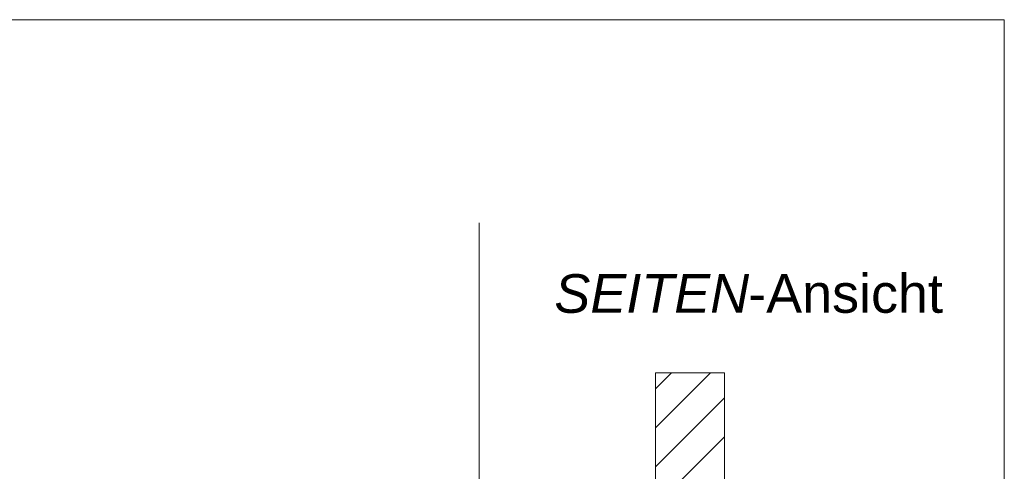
# Model space of a CAD drawing. Extents: x -620 to 300, y 62 to 1107.
# Tile 122 of 256: x 170 to 205, y 719 to 736. Entities that reach past the tile are written whole.
import ezdxf
from ezdxf.lldxf.tags import DXFTag

# ---------------------------------------------------------------- set-up
doc = ezdxf.new("R2010")
doc.units = 0
doc.layers.get('0').update_dxf_attribs({"lineweight": 35})
doc.layers.add('E_Detail_Beschriftung', color=7, linetype='Continuous', lineweight=13, true_color=0x009900)
doc.layers.add('E_Detail_Wandschraffur', color=7, linetype='Continuous', lineweight=5, true_color=0xc0c0c0)
doc.layers.add('E_Detail_Linie_Text_Bem', color=7, linetype='Continuous', lineweight=13)
doc.styles.get("Standard").update_dxf_attribs({"font": 'ARIALN.TTF'})
tags = doc.linetypes.add('fein_strichliert', pattern=[4, 1, -2, 1]).pattern_tags.tags
tags[8:9] = [DXFTag(74, 4), DXFTag(75, 0), DXFTag(340, '0'), DXFTag(46, 0.0), DXFTag(50, 0.0), DXFTag(44, 0.0), DXFTag(45, 0.0)]
tags[6:7] = [DXFTag(74, 4), DXFTag(75, 0), DXFTag(340, '0'), DXFTag(46, 0.0), DXFTag(50, 0.0), DXFTag(44, 0.0), DXFTag(45, 0.0)]
tags[4:5] = [DXFTag(74, 4), DXFTag(75, 0), DXFTag(340, '0'), DXFTag(46, 0.0), DXFTag(50, 0.0), DXFTag(44, 0.0), DXFTag(45, 0.0)]
tags = doc.linetypes.add('fein_strichliert-A06G9GDB8I', pattern=[4, 1, -2, 1]).pattern_tags.tags
tags[8:9] = [DXFTag(74, 4), DXFTag(75, 0), DXFTag(340, '0'), DXFTag(46, 0.0), DXFTag(50, 0.0), DXFTag(44, 0.0), DXFTag(45, 0.0)]
tags[6:7] = [DXFTag(74, 4), DXFTag(75, 0), DXFTag(340, '0'), DXFTag(46, 0.0), DXFTag(50, 0.0), DXFTag(44, 0.0), DXFTag(45, 0.0)]
tags[4:5] = [DXFTag(74, 4), DXFTag(75, 0), DXFTag(340, '0'), DXFTag(46, 0.0), DXFTag(50, 0.0), DXFTag(44, 0.0), DXFTag(45, 0.0)]

# ---------------------------------------------------------------- blocks, each defined once
blk = doc.blocks.new('Referenz-A06G9GDF8I')
at = {"layer": 'E_Detail_Linie_Text_Bem', "linetype": 'fein_strichliert-A06G9GDB8I', "ltscale": 0.65}
for p, q in [((205.416, 735.805), (142.647, 735.805)), ((205.416, 674.488), (205.416, 735.805)), ((186.373, 675.57), (186.373, 728.449))]:
    blk.add_line(p, q, dxfattribs=at)
at = {"layer": 'E_Detail_Linie_Text_Bem', "linetype": 'Continuous', "ltscale": 0.13}
for p, q in [((192.763, 723.012), (195.263, 723.012)), ((192.763, 718.878), (192.763, 723.012)), ((195.263, 723.012), (195.263, 718.878))]:
    blk.add_line(p, q, dxfattribs=at)
at = {"layer": 'E_Detail_Wandschraffur', "linetype": 'ByBlock', "ltscale": 0.13}
for p, q in [((192.763, 721.017), (194.758, 723.012)), ((193.452, 718.878), (195.263, 720.689))]:
    blk.add_line(p, q, dxfattribs=at)
at = {"layer": 'E_Detail_Wandschraffur', "linetype": 'fein_strichliert', "ltscale": 0.13}
for p, q in [((192.763, 722.431), (193.344, 723.012)), ((192.763, 719.603), (195.263, 722.103))]:
    blk.add_line(p, q, dxfattribs=at)
at = {"layer": 'E_Detail_Beschriftung', "linetype": 'Continuous', "lineweight": -2, "ltscale": 0.25, "char_height": 1.4, "attachment_point": 1}
for s, insert in [('{\\fArial;-Ansicht}', (196.128, 726.583)), ('{\\fArial|b0|i1;SEITEN}', (189.098, 726.583))]:
    blk.add_mtext(s, dxfattribs=dict(at, insert=insert))

msp = doc.modelspace()

# ---------------------------------------------------------------- block references
at = {"color": 8, "lineweight": 25, "ltscale": 0.25, "true_color": 0x808080}
msp.add_blockref('Referenz-A06G9GDF8I', (0, 0), dxfattribs=at)

doc.saveas('drawing.dxf')
